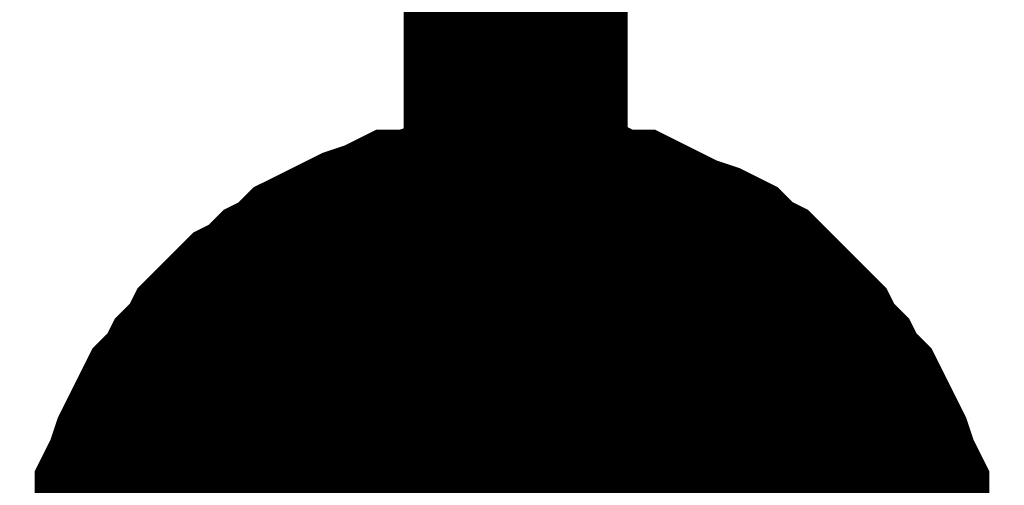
# Model space of a CAD drawing. Header units: inches. Extents: x 0 to 17, y 0 to 11.
# Tile 7 of 114: x 1.1747 to 1.2266, y 4.0063 to 4.0308. Entities that reach past the tile are written whole.
import ezdxf

# ---------------------------------------------------------------- set-up
doc = ezdxf.new("R2010")
doc.units = ezdxf.units.IN
doc.header["$MEASUREMENT"] = 0
doc.layers.add('Sheet', color=255, linetype='Continuous')

msp = doc.modelspace()

# ---------------------------------------------------------------- linework, layer by layer
at = {"layer": 'Sheet'}
for points in [[(1.200863, 3.899798, 0.0118, 0.0118, 0), (1.200863, 3.999712, 0.0118, 0.0118, 0), (1.200863, 4.099625, 0.0118, 0.0118, 0)], [(1.180644, 3.999712, 0.0118, 0.0118, 0), (1.180644, 4.000901, 0.0118, 0.0118, 0), (1.180644, 4.001694, 0.0118, 0.0118, 0), (1.18104, 4.002884, 0.0118, 0.0118, 0), (1.18104, 4.003676, 0.0118, 0.0118, 0), (1.181437, 4.004866, 0.0118, 0.0118, 0), (1.181437, 4.005659, 0.0118, 0.0118, 0), (1.181833, 4.006452, 0.0118, 0.0118, 0), (1.182229, 4.007641, 0.0118, 0.0118, 0), (1.182626, 4.008434, 0.0118, 0.0118, 0), (1.183022, 4.009227, 0.0118, 0.0118, 0), (1.183419, 4.01002, 0.0118, 0.0118, 0), (1.184212, 4.010813, 0.0118, 0.0118, 0), (1.184608, 4.011606, 0.0118, 0.0118, 0), (1.185401, 4.012399, 0.0118, 0.0118, 0), (1.185798, 4.013192, 0.0118, 0.0118, 0), (1.18659, 4.013985, 0.0118, 0.0118, 0), (1.187383, 4.014778, 0.0118, 0.0118, 0), (1.188176, 4.015174, 0.0118, 0.0118, 0), (1.188969, 4.015967, 0.0118, 0.0118, 0), (1.189762, 4.016364, 0.0118, 0.0118, 0), (1.190555, 4.017157, 0.0118, 0.0118, 0), (1.191348, 4.017553, 0.0118, 0.0118, 0), (1.192141, 4.01795, 0.0118, 0.0118, 0), (1.192934, 4.018346, 0.0118, 0.0118, 0), (1.194123, 4.018743, 0.0118, 0.0118, 0), (1.194916, 4.019139, 0.0118, 0.0118, 0), (1.195709, 4.019139, 0.0118, 0.0118, 0), (1.196898, 4.019536, 0.0118, 0.0118, 0), (1.197691, 4.019536, 0.0118, 0.0118, 0), (1.198881, 4.019932, 0.0118, 0.0118, 0), (1.199674, 4.019932, 0.0118, 0.0118, 0), (1.200863, 4.019932, 0.0118, 0.0118, 0)], [(1.180644, 3.999712, 0.0118, 0.0118, 0), (1.180644, 4.000901, 0.0118, 0.0118, 0), (1.180644, 4.001694, 0.0118, 0.0118, 0), (1.18104, 4.002884, 0.0118, 0.0118, 0), (1.18104, 4.003676, 0.0118, 0.0118, 0), (1.181437, 4.004866, 0.0118, 0.0118, 0), (1.181437, 4.005659, 0.0118, 0.0118, 0), (1.181833, 4.006452, 0.0118, 0.0118, 0), (1.182229, 4.007641, 0.0118, 0.0118, 0), (1.182626, 4.008434, 0.0118, 0.0118, 0), (1.183022, 4.009227, 0.0118, 0.0118, 0), (1.183419, 4.01002, 0.0118, 0.0118, 0), (1.184212, 4.010813, 0.0118, 0.0118, 0), (1.184608, 4.011606, 0.0118, 0.0118, 0), (1.185401, 4.012399, 0.0118, 0.0118, 0), (1.185798, 4.013192, 0.0118, 0.0118, 0), (1.18659, 4.013985, 0.0118, 0.0118, 0), (1.187383, 4.014778, 0.0118, 0.0118, 0), (1.188176, 4.015174, 0.0118, 0.0118, 0), (1.188969, 4.015967, 0.0118, 0.0118, 0), (1.189762, 4.016364, 0.0118, 0.0118, 0), (1.190555, 4.017157, 0.0118, 0.0118, 0), (1.191348, 4.017553, 0.0118, 0.0118, 0), (1.192141, 4.01795, 0.0118, 0.0118, 0), (1.192934, 4.018346, 0.0118, 0.0118, 0), (1.194123, 4.018743, 0.0118, 0.0118, 0), (1.194916, 4.019139, 0.0118, 0.0118, 0), (1.195709, 4.019139, 0.0118, 0.0118, 0), (1.196898, 4.019536, 0.0118, 0.0118, 0), (1.197691, 4.019536, 0.0118, 0.0118, 0), (1.198881, 4.019932, 0.0118, 0.0118, 0), (1.199674, 4.019932, 0.0118, 0.0118, 0), (1.200863, 4.019932, 0.0118, 0.0118, 0)], [(1.180644, 3.999712, 0.0118, 0.0118, 0), (1.180644, 4.000901, 0.0118, 0.0118, 0), (1.180644, 4.001694, 0.0118, 0.0118, 0), (1.18104, 4.002884, 0.0118, 0.0118, 0), (1.18104, 4.003676, 0.0118, 0.0118, 0), (1.181437, 4.004866, 0.0118, 0.0118, 0), (1.181437, 4.005659, 0.0118, 0.0118, 0), (1.181833, 4.006452, 0.0118, 0.0118, 0), (1.182229, 4.007641, 0.0118, 0.0118, 0), (1.182626, 4.008434, 0.0118, 0.0118, 0), (1.183022, 4.009227, 0.0118, 0.0118, 0), (1.183419, 4.01002, 0.0118, 0.0118, 0), (1.184212, 4.010813, 0.0118, 0.0118, 0), (1.184608, 4.011606, 0.0118, 0.0118, 0), (1.185401, 4.012399, 0.0118, 0.0118, 0), (1.185798, 4.013192, 0.0118, 0.0118, 0), (1.18659, 4.013985, 0.0118, 0.0118, 0), (1.187383, 4.014778, 0.0118, 0.0118, 0), (1.188176, 4.015174, 0.0118, 0.0118, 0), (1.188969, 4.015967, 0.0118, 0.0118, 0), (1.189762, 4.016364, 0.0118, 0.0118, 0), (1.190555, 4.017157, 0.0118, 0.0118, 0), (1.191348, 4.017553, 0.0118, 0.0118, 0), (1.192141, 4.01795, 0.0118, 0.0118, 0), (1.192934, 4.018346, 0.0118, 0.0118, 0), (1.194123, 4.018743, 0.0118, 0.0118, 0), (1.194916, 4.019139, 0.0118, 0.0118, 0), (1.195709, 4.019139, 0.0118, 0.0118, 0), (1.196898, 4.019536, 0.0118, 0.0118, 0), (1.197691, 4.019536, 0.0118, 0.0118, 0), (1.198881, 4.019932, 0.0118, 0.0118, 0), (1.199674, 4.019932, 0.0118, 0.0118, 0), (1.200863, 4.019932, 0.0118, 0.0118, 0)], [(1.180644, 3.999712, 0.0118, 0.0118, 0), (1.180644, 4.000901, 0.0118, 0.0118, 0), (1.180644, 4.001694, 0.0118, 0.0118, 0), (1.18104, 4.002884, 0.0118, 0.0118, 0), (1.18104, 4.003676, 0.0118, 0.0118, 0), (1.181437, 4.004866, 0.0118, 0.0118, 0), (1.181437, 4.005659, 0.0118, 0.0118, 0), (1.181833, 4.006452, 0.0118, 0.0118, 0), (1.182229, 4.007641, 0.0118, 0.0118, 0), (1.182626, 4.008434, 0.0118, 0.0118, 0), (1.183022, 4.009227, 0.0118, 0.0118, 0), (1.183419, 4.01002, 0.0118, 0.0118, 0), (1.184212, 4.010813, 0.0118, 0.0118, 0), (1.184608, 4.011606, 0.0118, 0.0118, 0), (1.185401, 4.012399, 0.0118, 0.0118, 0), (1.185798, 4.013192, 0.0118, 0.0118, 0), (1.18659, 4.013985, 0.0118, 0.0118, 0), (1.187383, 4.014778, 0.0118, 0.0118, 0), (1.188176, 4.015174, 0.0118, 0.0118, 0), (1.188969, 4.015967, 0.0118, 0.0118, 0), (1.189762, 4.016364, 0.0118, 0.0118, 0), (1.190555, 4.017157, 0.0118, 0.0118, 0), (1.191348, 4.017553, 0.0118, 0.0118, 0), (1.192141, 4.01795, 0.0118, 0.0118, 0), (1.192934, 4.018346, 0.0118, 0.0118, 0), (1.194123, 4.018743, 0.0118, 0.0118, 0), (1.194916, 4.019139, 0.0118, 0.0118, 0), (1.195709, 4.019139, 0.0118, 0.0118, 0), (1.196898, 4.019536, 0.0118, 0.0118, 0), (1.197691, 4.019536, 0.0118, 0.0118, 0), (1.198881, 4.019932, 0.0118, 0.0118, 0), (1.199674, 4.019932, 0.0118, 0.0118, 0), (1.200863, 4.019932, 0.0118, 0.0118, 0)], [(1.200863, 4.019932, 0.0118, 0.0118, 0), (1.200863, 4.019932, 0.0118, 0.0118, 0)], [(1.200863, 4.019932, 0.0118, 0.0118, 0), (1.202052, 4.019932, 0.0118, 0.0118, 0), (1.202845, 4.019932, 0.0118, 0.0118, 0), (1.203638, 4.019536, 0.0118, 0.0118, 0), (1.204827, 4.019536, 0.0118, 0.0118, 0), (1.20562, 4.019139, 0.0118, 0.0118, 0), (1.20681, 4.019139, 0.0118, 0.0118, 0), (1.207603, 4.018743, 0.0118, 0.0118, 0), (1.208396, 4.018346, 0.0118, 0.0118, 0), (1.209188, 4.01795, 0.0118, 0.0118, 0), (1.210378, 4.017553, 0.0118, 0.0118, 0), (1.211171, 4.017157, 0.0118, 0.0118, 0), (1.211964, 4.016364, 0.0118, 0.0118, 0), (1.212757, 4.015967, 0.0118, 0.0118, 0), (1.213549, 4.015174, 0.0118, 0.0118, 0), (1.213946, 4.014778, 0.0118, 0.0118, 0), (1.214739, 4.013985, 0.0118, 0.0118, 0), (1.215532, 4.013192, 0.0118, 0.0118, 0), (1.215928, 4.012399, 0.0118, 0.0118, 0), (1.216721, 4.011606, 0.0118, 0.0118, 0), (1.217118, 4.010813, 0.0118, 0.0118, 0), (1.21791, 4.01002, 0.0118, 0.0118, 0), (1.218307, 4.009227, 0.0118, 0.0118, 0), (1.218703, 4.008434, 0.0118, 0.0118, 0), (1.2191, 4.007641, 0.0118, 0.0118, 0), (1.219496, 4.006452, 0.0118, 0.0118, 0), (1.219893, 4.005659, 0.0118, 0.0118, 0), (1.219893, 4.004866, 0.0118, 0.0118, 0), (1.220289, 4.003676, 0.0118, 0.0118, 0), (1.220289, 4.002884, 0.0118, 0.0118, 0), (1.220686, 4.001694, 0.0118, 0.0118, 0), (1.220686, 4.000901, 0.0118, 0.0118, 0), (1.220686, 3.999712, 0.0118, 0.0118, 0)], [(1.200863, 4.019932, 0.0118, 0.0118, 0), (1.200863, 4.019932, 0.0118, 0.0118, 0)], [(1.200863, 4.019932, 0.0118, 0.0118, 0), (1.202052, 4.019932, 0.0118, 0.0118, 0), (1.202845, 4.019932, 0.0118, 0.0118, 0), (1.203638, 4.019536, 0.0118, 0.0118, 0), (1.204827, 4.019536, 0.0118, 0.0118, 0), (1.20562, 4.019139, 0.0118, 0.0118, 0), (1.20681, 4.019139, 0.0118, 0.0118, 0), (1.207603, 4.018743, 0.0118, 0.0118, 0), (1.208396, 4.018346, 0.0118, 0.0118, 0), (1.209188, 4.01795, 0.0118, 0.0118, 0), (1.210378, 4.017553, 0.0118, 0.0118, 0), (1.211171, 4.017157, 0.0118, 0.0118, 0), (1.211964, 4.016364, 0.0118, 0.0118, 0), (1.212757, 4.015967, 0.0118, 0.0118, 0), (1.213549, 4.015174, 0.0118, 0.0118, 0), (1.213946, 4.014778, 0.0118, 0.0118, 0), (1.214739, 4.013985, 0.0118, 0.0118, 0), (1.215532, 4.013192, 0.0118, 0.0118, 0), (1.215928, 4.012399, 0.0118, 0.0118, 0), (1.216721, 4.011606, 0.0118, 0.0118, 0), (1.217118, 4.010813, 0.0118, 0.0118, 0), (1.21791, 4.01002, 0.0118, 0.0118, 0), (1.218307, 4.009227, 0.0118, 0.0118, 0), (1.218703, 4.008434, 0.0118, 0.0118, 0), (1.2191, 4.007641, 0.0118, 0.0118, 0), (1.219496, 4.006452, 0.0118, 0.0118, 0), (1.219893, 4.005659, 0.0118, 0.0118, 0), (1.219893, 4.004866, 0.0118, 0.0118, 0), (1.220289, 4.003676, 0.0118, 0.0118, 0), (1.220289, 4.002884, 0.0118, 0.0118, 0), (1.220686, 4.001694, 0.0118, 0.0118, 0), (1.220686, 4.000901, 0.0118, 0.0118, 0), (1.220686, 3.999712, 0.0118, 0.0118, 0)], [(1.200863, 4.019932, 0.0118, 0.0118, 0), (1.200863, 4.019932, 0.0118, 0.0118, 0)], [(1.200863, 4.019932, 0.0118, 0.0118, 0), (1.202052, 4.019932, 0.0118, 0.0118, 0), (1.202845, 4.019932, 0.0118, 0.0118, 0), (1.203638, 4.019536, 0.0118, 0.0118, 0), (1.204827, 4.019536, 0.0118, 0.0118, 0), (1.20562, 4.019139, 0.0118, 0.0118, 0), (1.20681, 4.019139, 0.0118, 0.0118, 0), (1.207603, 4.018743, 0.0118, 0.0118, 0), (1.208396, 4.018346, 0.0118, 0.0118, 0), (1.209188, 4.01795, 0.0118, 0.0118, 0), (1.210378, 4.017553, 0.0118, 0.0118, 0), (1.211171, 4.017157, 0.0118, 0.0118, 0), (1.211964, 4.016364, 0.0118, 0.0118, 0), (1.212757, 4.015967, 0.0118, 0.0118, 0), (1.213549, 4.015174, 0.0118, 0.0118, 0), (1.213946, 4.014778, 0.0118, 0.0118, 0), (1.214739, 4.013985, 0.0118, 0.0118, 0), (1.215532, 4.013192, 0.0118, 0.0118, 0), (1.215928, 4.012399, 0.0118, 0.0118, 0), (1.216721, 4.011606, 0.0118, 0.0118, 0), (1.217118, 4.010813, 0.0118, 0.0118, 0), (1.21791, 4.01002, 0.0118, 0.0118, 0), (1.218307, 4.009227, 0.0118, 0.0118, 0), (1.218703, 4.008434, 0.0118, 0.0118, 0), (1.2191, 4.007641, 0.0118, 0.0118, 0), (1.219496, 4.006452, 0.0118, 0.0118, 0), (1.219893, 4.005659, 0.0118, 0.0118, 0), (1.219893, 4.004866, 0.0118, 0.0118, 0), (1.220289, 4.003676, 0.0118, 0.0118, 0), (1.220289, 4.002884, 0.0118, 0.0118, 0), (1.220686, 4.001694, 0.0118, 0.0118, 0), (1.220686, 4.000901, 0.0118, 0.0118, 0), (1.220686, 3.999712, 0.0118, 0.0118, 0)], [(1.200863, 4.019932, 0.0118, 0.0118, 0), (1.200863, 4.019932, 0.0118, 0.0118, 0)], [(1.200863, 4.019932, 0.0118, 0.0118, 0), (1.202052, 4.019932, 0.0118, 0.0118, 0), (1.202845, 4.019932, 0.0118, 0.0118, 0), (1.203638, 4.019536, 0.0118, 0.0118, 0), (1.204827, 4.019536, 0.0118, 0.0118, 0), (1.20562, 4.019139, 0.0118, 0.0118, 0), (1.20681, 4.019139, 0.0118, 0.0118, 0), (1.207603, 4.018743, 0.0118, 0.0118, 0), (1.208396, 4.018346, 0.0118, 0.0118, 0), (1.209188, 4.01795, 0.0118, 0.0118, 0), (1.210378, 4.017553, 0.0118, 0.0118, 0), (1.211171, 4.017157, 0.0118, 0.0118, 0), (1.211964, 4.016364, 0.0118, 0.0118, 0), (1.212757, 4.015967, 0.0118, 0.0118, 0), (1.213549, 4.015174, 0.0118, 0.0118, 0), (1.213946, 4.014778, 0.0118, 0.0118, 0), (1.214739, 4.013985, 0.0118, 0.0118, 0), (1.215532, 4.013192, 0.0118, 0.0118, 0), (1.215928, 4.012399, 0.0118, 0.0118, 0), (1.216721, 4.011606, 0.0118, 0.0118, 0), (1.217118, 4.010813, 0.0118, 0.0118, 0), (1.21791, 4.01002, 0.0118, 0.0118, 0), (1.218307, 4.009227, 0.0118, 0.0118, 0), (1.218703, 4.008434, 0.0118, 0.0118, 0), (1.2191, 4.007641, 0.0118, 0.0118, 0), (1.219496, 4.006452, 0.0118, 0.0118, 0), (1.219893, 4.005659, 0.0118, 0.0118, 0), (1.219893, 4.004866, 0.0118, 0.0118, 0), (1.220289, 4.003676, 0.0118, 0.0118, 0), (1.220289, 4.002884, 0.0118, 0.0118, 0), (1.220686, 4.001694, 0.0118, 0.0118, 0), (1.220686, 4.000901, 0.0118, 0.0118, 0), (1.220686, 3.999712, 0.0118, 0.0118, 0)], [(1.18104, 4.003676, 0.0039, 0.0039, 0), (1.181437, 4.004866, 0.0039, 0.0039, 0), (1.181437, 4.005659, 0.0039, 0.0039, 0), (1.181833, 4.006452, 0.0039, 0.0039, 0), (1.182229, 4.007641, 0.0039, 0.0039, 0), (1.182626, 4.008434, 0.0039, 0.0039, 0), (1.183022, 4.009227, 0.0039, 0.0039, 0), (1.183419, 4.01002, 0.0039, 0.0039, 0), (1.184212, 4.010813, 0.0039, 0.0039, 0), (1.184608, 4.011606, 0.0039, 0.0039, 0), (1.185401, 4.012399, 0.0039, 0.0039, 0), (1.185798, 4.013192, 0.0039, 0.0039, 0), (1.18659, 4.013985, 0.0039, 0.0039, 0), (1.187383, 4.014778, 0.0039, 0.0039, 0), (1.188176, 4.015174, 0.0039, 0.0039, 0), (1.188969, 4.015967, 0.0039, 0.0039, 0), (1.189762, 4.016364, 0.0039, 0.0039, 0), (1.190555, 4.017157, 0.0039, 0.0039, 0), (1.191348, 4.017553, 0.0039, 0.0039, 0), (1.192141, 4.01795, 0.0039, 0.0039, 0), (1.192934, 4.018346, 0.0039, 0.0039, 0), (1.194123, 4.018743, 0.0039, 0.0039, 0), (1.194916, 4.019139, 0.0039, 0.0039, 0), (1.195709, 4.019139, 0.0039, 0.0039, 0), (1.196898, 4.019536, 0.0039, 0.0039, 0), (1.197691, 4.019536, 0.0039, 0.0039, 0), (1.198881, 4.019932, 0.0039, 0.0039, 0), (1.199674, 4.019932, 0.0039, 0.0039, 0), (1.200863, 4.019932, 0.0039, 0.0039, 0)], [(1.18104, 4.003676, 0.0039, 0.0039, 0), (1.181437, 4.004866, 0.0039, 0.0039, 0), (1.181437, 4.005659, 0.0039, 0.0039, 0), (1.181833, 4.006452, 0.0039, 0.0039, 0), (1.182229, 4.007641, 0.0039, 0.0039, 0), (1.182626, 4.008434, 0.0039, 0.0039, 0), (1.183022, 4.009227, 0.0039, 0.0039, 0), (1.183419, 4.01002, 0.0039, 0.0039, 0), (1.184212, 4.010813, 0.0039, 0.0039, 0), (1.184608, 4.011606, 0.0039, 0.0039, 0), (1.185401, 4.012399, 0.0039, 0.0039, 0), (1.185798, 4.013192, 0.0039, 0.0039, 0), (1.18659, 4.013985, 0.0039, 0.0039, 0), (1.187383, 4.014778, 0.0039, 0.0039, 0), (1.188176, 4.015174, 0.0039, 0.0039, 0), (1.188969, 4.015967, 0.0039, 0.0039, 0), (1.189762, 4.016364, 0.0039, 0.0039, 0), (1.190555, 4.017157, 0.0039, 0.0039, 0), (1.191348, 4.017553, 0.0039, 0.0039, 0), (1.192141, 4.01795, 0.0039, 0.0039, 0), (1.192934, 4.018346, 0.0039, 0.0039, 0), (1.194123, 4.018743, 0.0039, 0.0039, 0), (1.194916, 4.019139, 0.0039, 0.0039, 0), (1.195709, 4.019139, 0.0039, 0.0039, 0), (1.196898, 4.019536, 0.0039, 0.0039, 0), (1.197691, 4.019536, 0.0039, 0.0039, 0), (1.198881, 4.019932, 0.0039, 0.0039, 0), (1.199674, 4.019932, 0.0039, 0.0039, 0), (1.200863, 4.019932, 0.0039, 0.0039, 0)], [(1.18104, 4.003676, 0.0039, 0.0039, 0), (1.181437, 4.004866, 0.0039, 0.0039, 0), (1.181437, 4.005659, 0.0039, 0.0039, 0), (1.181833, 4.006452, 0.0039, 0.0039, 0), (1.182229, 4.007641, 0.0039, 0.0039, 0), (1.182626, 4.008434, 0.0039, 0.0039, 0), (1.183022, 4.009227, 0.0039, 0.0039, 0), (1.183419, 4.01002, 0.0039, 0.0039, 0), (1.184212, 4.010813, 0.0039, 0.0039, 0), (1.184608, 4.011606, 0.0039, 0.0039, 0), (1.185401, 4.012399, 0.0039, 0.0039, 0), (1.185798, 4.013192, 0.0039, 0.0039, 0), (1.18659, 4.013985, 0.0039, 0.0039, 0), (1.187383, 4.014778, 0.0039, 0.0039, 0), (1.188176, 4.015174, 0.0039, 0.0039, 0), (1.188969, 4.015967, 0.0039, 0.0039, 0), (1.189762, 4.016364, 0.0039, 0.0039, 0), (1.190555, 4.017157, 0.0039, 0.0039, 0), (1.191348, 4.017553, 0.0039, 0.0039, 0), (1.192141, 4.01795, 0.0039, 0.0039, 0), (1.192934, 4.018346, 0.0039, 0.0039, 0), (1.194123, 4.018743, 0.0039, 0.0039, 0), (1.194916, 4.019139, 0.0039, 0.0039, 0), (1.195709, 4.019139, 0.0039, 0.0039, 0), (1.196898, 4.019536, 0.0039, 0.0039, 0), (1.197691, 4.019536, 0.0039, 0.0039, 0), (1.198881, 4.019932, 0.0039, 0.0039, 0), (1.199674, 4.019932, 0.0039, 0.0039, 0), (1.200863, 4.019932, 0.0039, 0.0039, 0)], [(1.18104, 4.003676, 0.0039, 0.0039, 0), (1.181437, 4.004866, 0.0039, 0.0039, 0), (1.181437, 4.005659, 0.0039, 0.0039, 0), (1.181833, 4.006452, 0.0039, 0.0039, 0), (1.182229, 4.007641, 0.0039, 0.0039, 0), (1.182626, 4.008434, 0.0039, 0.0039, 0), (1.183022, 4.009227, 0.0039, 0.0039, 0), (1.183419, 4.01002, 0.0039, 0.0039, 0), (1.184212, 4.010813, 0.0039, 0.0039, 0), (1.184608, 4.011606, 0.0039, 0.0039, 0), (1.185401, 4.012399, 0.0039, 0.0039, 0), (1.185798, 4.013192, 0.0039, 0.0039, 0), (1.18659, 4.013985, 0.0039, 0.0039, 0), (1.187383, 4.014778, 0.0039, 0.0039, 0), (1.188176, 4.015174, 0.0039, 0.0039, 0), (1.188969, 4.015967, 0.0039, 0.0039, 0), (1.189762, 4.016364, 0.0039, 0.0039, 0), (1.190555, 4.017157, 0.0039, 0.0039, 0), (1.191348, 4.017553, 0.0039, 0.0039, 0), (1.192141, 4.01795, 0.0039, 0.0039, 0), (1.192934, 4.018346, 0.0039, 0.0039, 0), (1.194123, 4.018743, 0.0039, 0.0039, 0), (1.194916, 4.019139, 0.0039, 0.0039, 0), (1.195709, 4.019139, 0.0039, 0.0039, 0), (1.196898, 4.019536, 0.0039, 0.0039, 0), (1.197691, 4.019536, 0.0039, 0.0039, 0), (1.198881, 4.019932, 0.0039, 0.0039, 0), (1.199674, 4.019932, 0.0039, 0.0039, 0), (1.200863, 4.019932, 0.0039, 0.0039, 0)], [(1.200863, 4.019932, 0.0039, 0.0039, 0), (1.200863, 4.019932, 0.0039, 0.0039, 0)], [(1.200863, 4.019932, 0.0039, 0.0039, 0), (1.202052, 4.019932, 0.0039, 0.0039, 0), (1.202845, 4.019932, 0.0039, 0.0039, 0), (1.203638, 4.019536, 0.0039, 0.0039, 0), (1.204827, 4.019536, 0.0039, 0.0039, 0), (1.20562, 4.019139, 0.0039, 0.0039, 0), (1.20681, 4.019139, 0.0039, 0.0039, 0), (1.207603, 4.018743, 0.0039, 0.0039, 0), (1.208396, 4.018346, 0.0039, 0.0039, 0), (1.209188, 4.01795, 0.0039, 0.0039, 0), (1.210378, 4.017553, 0.0039, 0.0039, 0), (1.211171, 4.017157, 0.0039, 0.0039, 0), (1.211964, 4.016364, 0.0039, 0.0039, 0), (1.212757, 4.015967, 0.0039, 0.0039, 0), (1.213549, 4.015174, 0.0039, 0.0039, 0), (1.213946, 4.014778, 0.0039, 0.0039, 0), (1.214739, 4.013985, 0.0039, 0.0039, 0), (1.215532, 4.013192, 0.0039, 0.0039, 0), (1.215928, 4.012399, 0.0039, 0.0039, 0), (1.216721, 4.011606, 0.0039, 0.0039, 0), (1.217118, 4.010813, 0.0039, 0.0039, 0), (1.21791, 4.01002, 0.0039, 0.0039, 0), (1.218307, 4.009227, 0.0039, 0.0039, 0), (1.218703, 4.008434, 0.0039, 0.0039, 0), (1.2191, 4.007641, 0.0039, 0.0039, 0), (1.219496, 4.006452, 0.0039, 0.0039, 0), (1.219893, 4.005659, 0.0039, 0.0039, 0), (1.219893, 4.004866, 0.0039, 0.0039, 0), (1.220289, 4.003676, 0.0039, 0.0039, 0)], [(1.200863, 4.019932, 0.0039, 0.0039, 0), (1.200863, 4.019932, 0.0039, 0.0039, 0)], [(1.200863, 4.019932, 0.0039, 0.0039, 0), (1.202052, 4.019932, 0.0039, 0.0039, 0), (1.202845, 4.019932, 0.0039, 0.0039, 0), (1.203638, 4.019536, 0.0039, 0.0039, 0), (1.204827, 4.019536, 0.0039, 0.0039, 0), (1.20562, 4.019139, 0.0039, 0.0039, 0), (1.20681, 4.019139, 0.0039, 0.0039, 0), (1.207603, 4.018743, 0.0039, 0.0039, 0), (1.208396, 4.018346, 0.0039, 0.0039, 0), (1.209188, 4.01795, 0.0039, 0.0039, 0), (1.210378, 4.017553, 0.0039, 0.0039, 0), (1.211171, 4.017157, 0.0039, 0.0039, 0), (1.211964, 4.016364, 0.0039, 0.0039, 0), (1.212757, 4.015967, 0.0039, 0.0039, 0), (1.213549, 4.015174, 0.0039, 0.0039, 0), (1.213946, 4.014778, 0.0039, 0.0039, 0), (1.214739, 4.013985, 0.0039, 0.0039, 0), (1.215532, 4.013192, 0.0039, 0.0039, 0), (1.215928, 4.012399, 0.0039, 0.0039, 0), (1.216721, 4.011606, 0.0039, 0.0039, 0), (1.217118, 4.010813, 0.0039, 0.0039, 0), (1.21791, 4.01002, 0.0039, 0.0039, 0), (1.218307, 4.009227, 0.0039, 0.0039, 0), (1.218703, 4.008434, 0.0039, 0.0039, 0), (1.2191, 4.007641, 0.0039, 0.0039, 0), (1.219496, 4.006452, 0.0039, 0.0039, 0), (1.219893, 4.005659, 0.0039, 0.0039, 0), (1.219893, 4.004866, 0.0039, 0.0039, 0), (1.220289, 4.003676, 0.0039, 0.0039, 0)], [(1.200863, 4.019932, 0.0039, 0.0039, 0), (1.200863, 4.019932, 0.0039, 0.0039, 0)], [(1.200863, 4.019932, 0.0039, 0.0039, 0), (1.202052, 4.019932, 0.0039, 0.0039, 0), (1.202845, 4.019932, 0.0039, 0.0039, 0), (1.203638, 4.019536, 0.0039, 0.0039, 0), (1.204827, 4.019536, 0.0039, 0.0039, 0), (1.20562, 4.019139, 0.0039, 0.0039, 0), (1.20681, 4.019139, 0.0039, 0.0039, 0), (1.207603, 4.018743, 0.0039, 0.0039, 0), (1.208396, 4.018346, 0.0039, 0.0039, 0), (1.209188, 4.01795, 0.0039, 0.0039, 0), (1.210378, 4.017553, 0.0039, 0.0039, 0), (1.211171, 4.017157, 0.0039, 0.0039, 0), (1.211964, 4.016364, 0.0039, 0.0039, 0), (1.212757, 4.015967, 0.0039, 0.0039, 0), (1.213549, 4.015174, 0.0039, 0.0039, 0), (1.213946, 4.014778, 0.0039, 0.0039, 0), (1.214739, 4.013985, 0.0039, 0.0039, 0), (1.215532, 4.013192, 0.0039, 0.0039, 0), (1.215928, 4.012399, 0.0039, 0.0039, 0), (1.216721, 4.011606, 0.0039, 0.0039, 0), (1.217118, 4.010813, 0.0039, 0.0039, 0), (1.21791, 4.01002, 0.0039, 0.0039, 0), (1.218307, 4.009227, 0.0039, 0.0039, 0), (1.218703, 4.008434, 0.0039, 0.0039, 0), (1.2191, 4.007641, 0.0039, 0.0039, 0), (1.219496, 4.006452, 0.0039, 0.0039, 0), (1.219893, 4.005659, 0.0039, 0.0039, 0), (1.219893, 4.004866, 0.0039, 0.0039, 0), (1.220289, 4.003676, 0.0039, 0.0039, 0)], [(1.200863, 4.019932, 0.0039, 0.0039, 0), (1.200863, 4.019932, 0.0039, 0.0039, 0)], [(1.200863, 4.019932, 0.0039, 0.0039, 0), (1.202052, 4.019932, 0.0039, 0.0039, 0), (1.202845, 4.019932, 0.0039, 0.0039, 0), (1.203638, 4.019536, 0.0039, 0.0039, 0), (1.204827, 4.019536, 0.0039, 0.0039, 0), (1.20562, 4.019139, 0.0039, 0.0039, 0), (1.20681, 4.019139, 0.0039, 0.0039, 0), (1.207603, 4.018743, 0.0039, 0.0039, 0), (1.208396, 4.018346, 0.0039, 0.0039, 0), (1.209188, 4.01795, 0.0039, 0.0039, 0), (1.210378, 4.017553, 0.0039, 0.0039, 0), (1.211171, 4.017157, 0.0039, 0.0039, 0), (1.211964, 4.016364, 0.0039, 0.0039, 0), (1.212757, 4.015967, 0.0039, 0.0039, 0), (1.213549, 4.015174, 0.0039, 0.0039, 0), (1.213946, 4.014778, 0.0039, 0.0039, 0), (1.214739, 4.013985, 0.0039, 0.0039, 0), (1.215532, 4.013192, 0.0039, 0.0039, 0), (1.215928, 4.012399, 0.0039, 0.0039, 0), (1.216721, 4.011606, 0.0039, 0.0039, 0), (1.217118, 4.010813, 0.0039, 0.0039, 0), (1.21791, 4.01002, 0.0039, 0.0039, 0), (1.218307, 4.009227, 0.0039, 0.0039, 0), (1.218703, 4.008434, 0.0039, 0.0039, 0), (1.2191, 4.007641, 0.0039, 0.0039, 0), (1.219496, 4.006452, 0.0039, 0.0039, 0), (1.219893, 4.005659, 0.0039, 0.0039, 0), (1.219893, 4.004866, 0.0039, 0.0039, 0), (1.220289, 4.003676, 0.0039, 0.0039, 0)]]:
    msp.add_lwpolyline(points, format="xyseb", dxfattribs=at)
msp.add_lwpolyline([(1.19, 4, 0.02, 0.02, 1), (1.21, 4, 0.02, 0.02, 1)], format="xyseb", close=True, dxfattribs=at)

doc.saveas('drawing.dxf')
